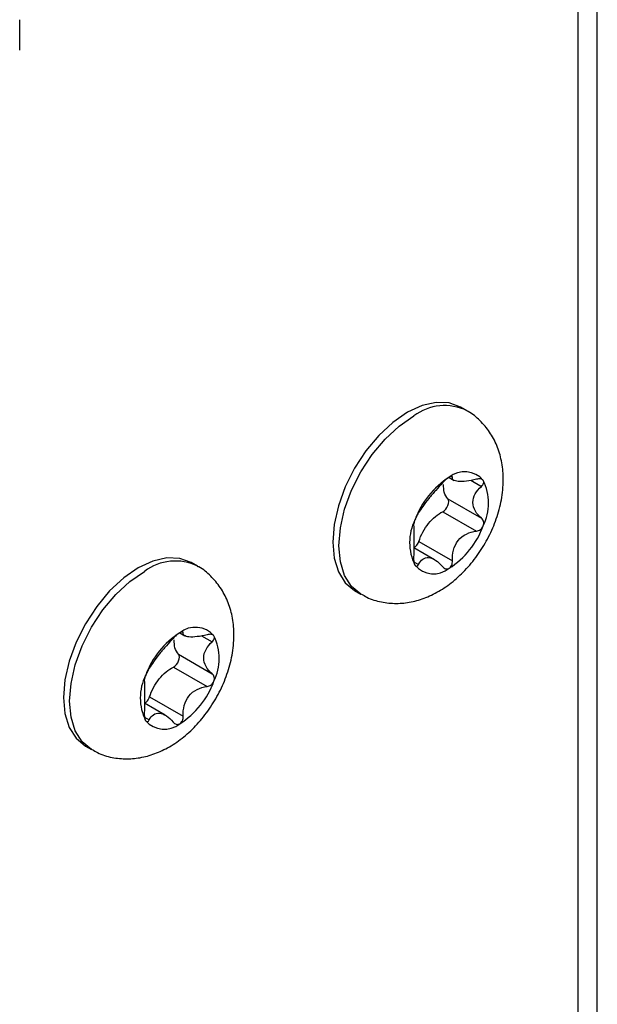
# Model space of a CAD drawing. Header units: millimetres. Extents: x 72 to 413, y 44 to 265.
# Tile 40 of 43: x 385 to 400, y 200 to 225. Entities that reach past the tile are written whole.
import ezdxf

# ---------------------------------------------------------------- set-up
doc = ezdxf.new("R2010")
doc.units = ezdxf.units.MM

msp = doc.modelspace()

# ---------------------------------------------------------------- linework, layer by layer
at = {"color": 7, "linetype": 'Continuous', "lineweight": 25}
for p, q in [((400.227, 192.651), (400.227, 234.028)), ((399.732, 233.338), (399.732, 191.961)), ((385.48, 224.333), (385.48, 225.111)), ((396.895, 215.128), (396.736, 215.22)), ((396.497, 213.45), (396.529, 213.431)), ((396.442, 213.422), (396.572, 213.347)), ((396.999, 213.35), (397.266, 213.195)), ((396.408, 212.878), (397.266, 212.382)), ((396.28, 212.549), (397.139, 212.054)), ((395.671, 211.791), (396.529, 211.295)), ((396.073, 211.324), (395.544, 211.629)), ((390.02, 211.159), (389.861, 211.251)), ((395.543, 211.273), (395.664, 211.203)), ((394.031, 210.535), (394.19, 210.443)), ((389.566, 209.453), (389.697, 209.378)), ((389.622, 209.481), (389.654, 209.462)), ((390.123, 209.381), (390.391, 209.226)), ((389.533, 208.909), (390.391, 208.413)), ((389.405, 208.58), (390.264, 208.085)), ((389.198, 207.355), (388.668, 207.66)), ((388.795, 207.822), (389.654, 207.326)), ((388.667, 207.304), (388.789, 207.233)), ((387.156, 206.566), (387.315, 206.474))]:
    msp.add_line(p, q, dxfattribs=at)
at = {"color": 7, "linetype": 'Continuous', "lineweight": 25, "flags": 128}
for points in [[(396.736, 215.22), (396.446, 215.327), (396.116, 215.341), (395.757, 215.259), (395.384, 215.086), (395.01, 214.828), (394.652, 214.495), (394.321, 214.1), (394.031, 213.658), (393.793, 213.186), (393.616, 212.702), (393.508, 212.225), (393.471, 211.773), (393.508, 211.363), (393.616, 211.012), (393.793, 210.732), (394.031, 210.535), (394.031, 210.535)], [(394.198, 210.438), (394.19, 210.443), (393.952, 210.64), (393.775, 210.92), (393.667, 211.272), (393.63, 211.681), (393.667, 212.133), (393.775, 212.611), (393.952, 213.095), (394.19, 213.567), (394.48, 214.009), (394.811, 214.404), (395.169, 214.736), (395.543, 214.994)], [(389.861, 211.251), (389.571, 211.358), (389.24, 211.372), (388.881, 211.29), (388.508, 211.117), (388.135, 210.859), (387.776, 210.526), (387.446, 210.131), (387.156, 209.689), (386.918, 209.217), (386.741, 208.733), (386.632, 208.256), (386.596, 207.804), (386.632, 207.394), (386.741, 207.043), (386.918, 206.763), (387.156, 206.566), (387.156, 206.566)], [(387.323, 206.469), (387.315, 206.474), (387.077, 206.671), (386.9, 206.951), (386.791, 207.303), (386.754, 207.712), (386.791, 208.164), (386.9, 208.642), (387.077, 209.126), (387.315, 209.598), (387.605, 210.04), (387.935, 210.435), (388.294, 210.767), (388.667, 211.025)]]:
    msp.add_lwpolyline(points, dxfattribs=at)
at = {"color": 7, "linetype": 'Continuous', "lineweight": 25}
for centre, radius, start, end in [((396.327, 213.964), 1.295, 63.711, 127.2867), ((396.839, 212.943), 0.625, 40.5328, 129.2482), ((397.621, 211.589), 2.183, 122.638, 159.7729), ((396.153, 212.768), 1.299, 333.4364, 26.5636), ((396.734, 211.763), 1.299, 153.4364, 206.5636), ((395.266, 212.942), 2.183, 302.638, 339.7729), ((389.452, 209.995), 1.295, 63.711, 127.2867), ((396.048, 211.588), 0.625, 220.5328, 309.2482), ((390.745, 207.62), 2.183, 122.638, 159.7729), ((389.964, 208.974), 0.625, 40.5328, 129.2482), ((389.277, 208.799), 1.299, 333.4364, 26.5636), ((389.858, 207.794), 1.299, 153.4364, 206.5636), ((388.391, 208.973), 2.183, 302.638, 339.7729), ((389.172, 207.619), 0.625, 220.5328, 309.2482)]:
    msp.add_arc(centre, radius, start, end, dxfattribs=at)
for points, knots in [([(394.205, 210.447), (394.249, 210.419), (394.404, 210.32), (394.71, 210.235), (395.094, 210.194), (395.48, 210.236), (395.86, 210.349), (396.235, 210.537), (396.598, 210.8), (396.938, 211.133), (397.239, 211.525), (397.49, 211.96), (397.681, 212.428), (397.802, 212.92), (397.839, 213.399), (397.792, 213.845), (397.675, 214.237), (397.49, 214.588), (397.239, 214.878), (397.035, 215.059), (396.909, 215.117), (396.897, 215.122)], [0, 0, 0, 0, 0.021042, 0.073985, 0.125532, 0.177132, 0.230216, 0.286053, 0.345195, 0.406826, 0.469118, 0.53164, 0.594949, 0.659709, 0.726835, 0.784798, 0.83975, 0.89249, 0.943975, 0.994955, 1, 1, 1, 1]), ([(396.529, 213.431), (396.53, 213.444), (396.524, 213.452), (396.494, 213.451), (396.471, 213.443), (396.443, 213.427)], [0, 0, 0, 0, 0.5, 0.5, 1, 1, 1, 1]), ([(397.139, 213.377), (397.051, 213.353), (396.966, 213.337), (396.805, 213.318), (396.732, 213.316), (396.619, 213.326), (396.579, 213.339), (396.533, 213.376), (396.526, 213.4), (396.529, 213.431)], [0, 0, 0, 0, 0.25, 0.25, 0.5, 0.5, 0.75, 0.75, 1, 1, 1, 1]), ([(396.274, 213.284), (396.22, 213.224), (396.162, 213.162), (396.04, 213.027), (395.978, 212.957), (395.865, 212.816), (395.815, 212.747), (395.73, 212.624), (395.695, 212.57), (395.664, 212.525)], [0, 0, 0, 0, 0.25, 0.25, 0.5, 0.5, 0.75, 0.75, 1, 1, 1, 1]), ([(396.443, 213.427), (396.416, 213.411), (396.384, 213.388), (396.324, 213.337), (396.297, 213.309), (396.274, 213.284)], [0, 0, 0, 0, 0.5, 0.5, 1, 1, 1, 1]), ([(396.408, 212.878), (396.372, 212.928), (396.305, 213.023), (396.302, 213.174), (396.3, 213.246)], [0, 0, 0, 0, 0.527702, 1, 1, 1, 1]), ([(397.266, 212.382), (397.204, 212.435), (397.152, 212.496), (397.075, 212.634), (397.053, 212.709), (397.052, 212.86), (397.074, 212.934), (397.15, 213.072), (397.204, 213.136), (397.266, 213.195)], [0, 0, 0, 0, 0.25, 0.25, 0.5, 0.5, 0.75, 0.75, 1, 1, 1, 1]), ([(397.314, 213.349), (397.301, 213.369), (397.275, 213.382), (397.213, 213.39), (397.176, 213.387), (397.139, 213.377)], [0, 0, 0, 0, 0.5, 0.5, 1, 1, 1, 1]), ([(397.266, 213.195), (397.293, 213.22), (397.312, 213.248), (397.33, 213.303), (397.328, 213.329), (397.314, 213.349)], [0, 0, 0, 0, 0.5, 0.5, 1, 1, 1, 1]), ([(396.28, 212.549), (396.334, 212.575), (396.386, 212.64), (396.44, 212.776), (396.439, 212.844), (396.408, 212.878)], [0, 0, 0, 0, 0.5, 0.5, 1, 1, 1, 1]), ([(395.664, 212.525), (395.652, 212.506), (395.636, 212.48), (395.603, 212.417), (395.586, 212.379), (395.572, 212.343)], [0, 0, 0, 0, 0.5, 0.5, 1, 1, 1, 1]), ([(395.671, 211.791), (395.723, 211.954), (395.811, 212.114), (396.027, 212.383), (396.154, 212.489), (396.28, 212.549)], [0, 0, 0, 0, 0.5, 0.5, 1, 1, 1, 1]), ([(395.572, 212.343), (395.558, 212.308), (395.548, 212.274), (395.536, 212.223), (395.535, 212.206), (395.537, 212.197)], [0, 0, 0, 0, 0.5, 0.5, 1, 1, 1, 1]), ([(395.537, 212.197), (395.542, 212.177), (395.544, 212.146), (395.545, 212.052), (395.544, 211.99), (395.544, 211.839), (395.545, 211.751), (395.544, 211.57), (395.542, 211.476), (395.537, 211.384)], [0, 0, 0, 0, 0.25, 0.25, 0.5, 0.5, 0.75, 0.75, 1, 1, 1, 1]), ([(397.139, 212.054), (397.176, 212.059), (397.213, 212.073), (397.275, 212.119), (397.301, 212.152), (397.314, 212.188)], [0, 0, 0, 0, 0.5, 0.5, 1, 1, 1, 1]), ([(397.314, 212.188), (397.328, 212.223), (397.33, 212.262), (397.312, 212.33), (397.293, 212.36), (397.266, 212.382)], [0, 0, 0, 0, 0.5, 0.5, 1, 1, 1, 1]), ([(396.529, 211.295), (396.526, 211.388), (396.533, 211.479), (396.579, 211.658), (396.619, 211.742), (396.731, 211.883), (396.804, 211.939), (396.964, 212.018), (397.051, 212.042), (397.139, 212.054)], [0, 0, 0, 0, 0.25, 0.25, 0.5, 0.5, 0.75, 0.75, 1, 1, 1, 1]), ([(395.545, 211.628), (395.554, 211.634), (395.579, 211.648), (395.618, 211.69), (395.652, 211.741), (395.665, 211.776), (395.671, 211.791)], [0, 0, 0, 0, 0.175343, 0.479511, 0.783632, 1, 1, 1, 1]), ([(395.537, 211.384), (395.535, 211.345), (395.536, 211.305), (395.548, 211.233), (395.558, 211.202), (395.572, 211.182)], [0, 0, 0, 0, 0.5, 0.5, 1, 1, 1, 1]), ([(395.572, 211.182), (395.586, 211.162), (395.603, 211.154), (395.636, 211.163), (395.651, 211.179), (395.664, 211.203)], [0, 0, 0, 0, 0.5, 0.5, 1, 1, 1, 1]), ([(395.664, 211.203), (395.695, 211.259), (395.729, 211.304), (395.814, 211.367), (395.864, 211.382), (395.977, 211.372), (396.039, 211.347), (396.161, 211.267), (396.22, 211.212), (396.274, 211.148)], [0, 0, 0, 0, 0.25, 0.25, 0.5, 0.5, 0.75, 0.75, 1, 1, 1, 1]), ([(396.443, 211.104), (396.471, 211.12), (396.494, 211.148), (396.524, 211.216), (396.53, 211.256), (396.529, 211.295)], [0, 0, 0, 0, 0.5, 0.5, 1, 1, 1, 1]), ([(387.33, 206.478), (387.374, 206.45), (387.529, 206.351), (387.835, 206.266), (388.219, 206.225), (388.604, 206.267), (388.985, 206.38), (389.359, 206.568), (389.723, 206.831), (390.063, 207.164), (390.364, 207.556), (390.615, 207.991), (390.805, 208.459), (390.927, 208.951), (390.963, 209.43), (390.917, 209.876), (390.799, 210.268), (390.615, 210.619), (390.364, 210.909), (390.16, 211.09), (390.033, 211.148), (390.022, 211.153)], [0, 0, 0, 0, 0.021042, 0.073985, 0.125532, 0.177132, 0.230216, 0.286053, 0.345195, 0.406826, 0.469118, 0.53164, 0.594949, 0.659709, 0.726835, 0.784798, 0.83975, 0.89249, 0.943975, 0.994955, 1, 1, 1, 1]), ([(396.274, 211.148), (396.297, 211.121), (396.325, 211.101), (396.384, 211.085), (396.416, 211.088), (396.443, 211.104)], [0, 0, 0, 0, 0.5, 0.5, 1, 1, 1, 1]), ([(389.568, 209.458), (389.54, 209.442), (389.509, 209.419), (389.449, 209.368), (389.422, 209.34), (389.399, 209.315)], [0, 0, 0, 0, 0.5, 0.5, 1, 1, 1, 1]), ([(389.654, 209.462), (389.655, 209.475), (389.649, 209.483), (389.619, 209.482), (389.596, 209.474), (389.568, 209.458)], [0, 0, 0, 0, 0.5, 0.5, 1, 1, 1, 1]), ([(390.264, 209.408), (390.176, 209.384), (390.091, 209.368), (389.93, 209.349), (389.857, 209.347), (389.744, 209.357), (389.704, 209.37), (389.658, 209.407), (389.65, 209.431), (389.654, 209.462)], [0, 0, 0, 0, 0.25, 0.25, 0.5, 0.5, 0.75, 0.75, 1, 1, 1, 1]), ([(390.439, 209.38), (390.425, 209.4), (390.4, 209.413), (390.337, 209.421), (390.301, 209.417), (390.264, 209.408)], [0, 0, 0, 0, 0.5, 0.5, 1, 1, 1, 1]), ([(389.399, 209.315), (389.345, 209.255), (389.287, 209.193), (389.165, 209.058), (389.102, 208.988), (388.989, 208.847), (388.939, 208.778), (388.855, 208.655), (388.819, 208.601), (388.789, 208.556)], [0, 0, 0, 0, 0.25, 0.25, 0.5, 0.5, 0.75, 0.75, 1, 1, 1, 1]), ([(389.533, 208.909), (389.497, 208.959), (389.43, 209.054), (389.426, 209.205), (389.425, 209.277)], [0, 0, 0, 0, 0.527702, 1, 1, 1, 1]), ([(390.391, 208.413), (390.329, 208.466), (390.276, 208.527), (390.199, 208.665), (390.177, 208.74), (390.177, 208.891), (390.199, 208.965), (390.275, 209.103), (390.329, 209.167), (390.391, 209.226)], [0, 0, 0, 0, 0.25, 0.25, 0.5, 0.5, 0.75, 0.75, 1, 1, 1, 1]), ([(390.391, 209.226), (390.417, 209.251), (390.437, 209.279), (390.455, 209.334), (390.453, 209.36), (390.439, 209.38)], [0, 0, 0, 0, 0.5, 0.5, 1, 1, 1, 1]), ([(389.405, 208.58), (389.459, 208.606), (389.511, 208.671), (389.564, 208.807), (389.564, 208.875), (389.533, 208.909)], [0, 0, 0, 0, 0.5, 0.5, 1, 1, 1, 1]), ([(388.789, 208.556), (388.776, 208.537), (388.761, 208.511), (388.728, 208.447), (388.711, 208.41), (388.697, 208.374)], [0, 0, 0, 0, 0.5, 0.5, 1, 1, 1, 1]), ([(388.795, 207.822), (388.847, 207.985), (388.935, 208.145), (389.151, 208.414), (389.279, 208.52), (389.405, 208.58)], [0, 0, 0, 0, 0.5, 0.5, 1, 1, 1, 1]), ([(390.439, 208.219), (390.453, 208.254), (390.455, 208.293), (390.437, 208.361), (390.417, 208.391), (390.391, 208.413)], [0, 0, 0, 0, 0.5, 0.5, 1, 1, 1, 1]), ([(388.697, 208.374), (388.683, 208.339), (388.673, 208.305), (388.661, 208.254), (388.659, 208.236), (388.662, 208.228)], [0, 0, 0, 0, 0.5, 0.5, 1, 1, 1, 1]), ([(388.662, 208.228), (388.667, 208.208), (388.669, 208.177), (388.669, 208.083), (388.668, 208.021), (388.668, 207.87), (388.669, 207.782), (388.669, 207.601), (388.667, 207.507), (388.662, 207.415)], [0, 0, 0, 0, 0.25, 0.25, 0.5, 0.5, 0.75, 0.75, 1, 1, 1, 1]), ([(390.264, 208.085), (390.301, 208.09), (390.337, 208.104), (390.4, 208.15), (390.425, 208.183), (390.439, 208.219)], [0, 0, 0, 0, 0.5, 0.5, 1, 1, 1, 1]), ([(389.654, 207.326), (389.65, 207.419), (389.658, 207.51), (389.704, 207.689), (389.743, 207.773), (389.856, 207.914), (389.929, 207.969), (390.089, 208.049), (390.176, 208.073), (390.264, 208.085)], [0, 0, 0, 0, 0.25, 0.25, 0.5, 0.5, 0.75, 0.75, 1, 1, 1, 1]), ([(388.67, 207.659), (388.679, 207.665), (388.704, 207.679), (388.742, 207.721), (388.777, 207.772), (388.79, 207.807), (388.795, 207.822)], [0, 0, 0, 0, 0.175343, 0.479511, 0.783632, 1, 1, 1, 1]), ([(388.662, 207.415), (388.659, 207.376), (388.661, 207.336), (388.673, 207.264), (388.683, 207.233), (388.697, 207.213)], [0, 0, 0, 0, 0.5, 0.5, 1, 1, 1, 1]), ([(388.789, 207.233), (388.819, 207.29), (388.854, 207.335), (388.939, 207.398), (388.989, 207.413), (389.102, 207.403), (389.164, 207.378), (389.286, 207.298), (389.345, 207.243), (389.399, 207.179)], [0, 0, 0, 0, 0.25, 0.25, 0.5, 0.5, 0.75, 0.75, 1, 1, 1, 1]), ([(388.697, 207.213), (388.711, 207.193), (388.728, 207.185), (388.76, 207.194), (388.776, 207.21), (388.789, 207.233)], [0, 0, 0, 0, 0.5, 0.5, 1, 1, 1, 1]), ([(389.399, 207.179), (389.422, 207.152), (389.449, 207.132), (389.508, 207.116), (389.54, 207.119), (389.568, 207.135)], [0, 0, 0, 0, 0.5, 0.5, 1, 1, 1, 1]), ([(389.568, 207.135), (389.596, 207.151), (389.619, 207.179), (389.649, 207.247), (389.655, 207.287), (389.654, 207.326)], [0, 0, 0, 0, 0.5, 0.5, 1, 1, 1, 1])]:
    msp.add_open_spline(points, degree=3, knots=knots, dxfattribs=at)

doc.saveas('drawing.dxf')
